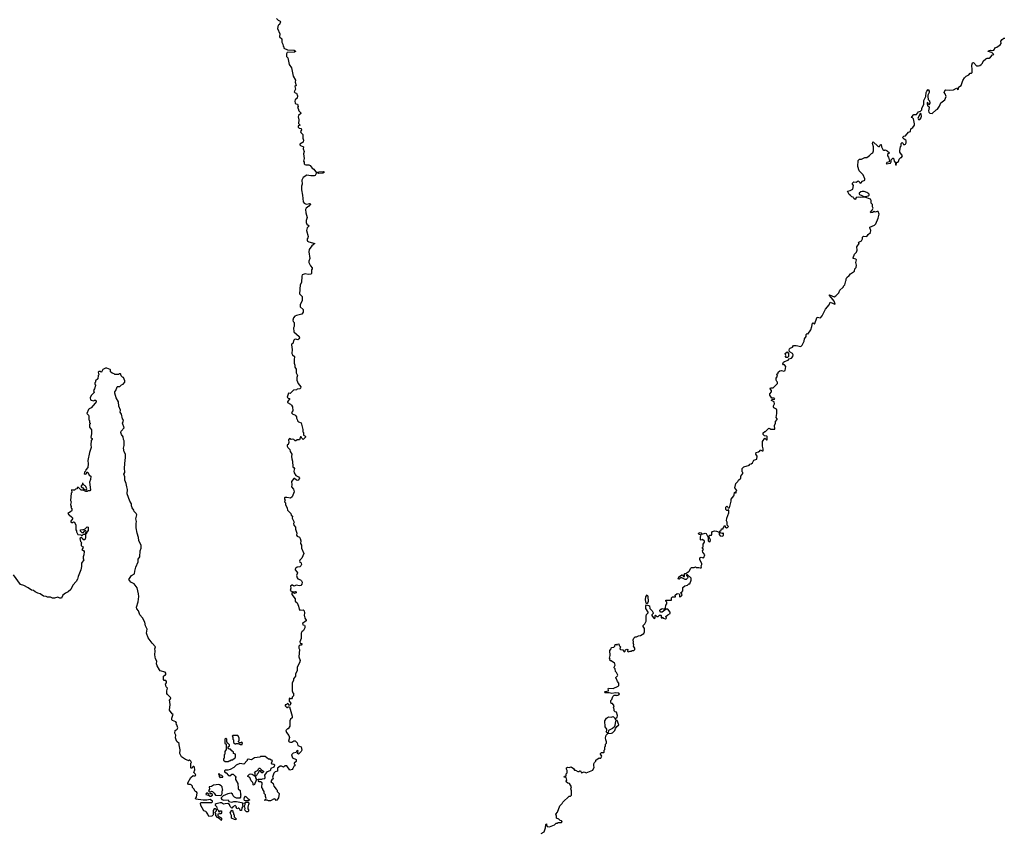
# Model space of a CAD drawing. Extents: x 1980017 to 2252640, y 74400 to 266395.
# Tile 199 of 256: x 2099582 to 2114638, y 156804 to 169249. Entities that reach past the tile are written whole.
import ezdxf

# ---------------------------------------------------------------- set-up
doc = ezdxf.new("R2010")
doc.units = 0

msp = doc.modelspace()

# ---------------------------------------------------------------- linework, layer by layer
at = {"layer": '0CON20XD'}
for points in [[(2103507, 169265), (2103535, 169240), (2103565, 169227), (2103572, 169215), (2103555, 169178), (2103536, 169164), (2103523, 169115), (2103560, 169035), (2103552, 168985), (2103592, 168955), (2103592, 168905), (2103607, 168877), (2103610, 168845), (2103620, 168835), (2103622, 168815), (2103679, 168789), (2103778, 168782), (2103800, 168770), (2103801, 168765), (2103785, 168754), (2103673, 168745), (2103662, 168725), (2103662, 168685), (2103680, 168665), (2103700, 168565), (2103737, 168515), (2103762, 168385), (2103798, 168325), (2103792, 168295), (2103810, 168245), (2103790, 168225), (2103800, 168185), (2103778, 168145), (2103795, 168128), (2103816, 168126), (2103830, 168085), (2103825, 168050), (2103795, 168022), (2103790, 168005), (2103795, 167972), (2103805, 167963), (2103832, 167955), (2103838, 167922), (2103830, 167905), (2103842, 167892), (2103850, 167855), (2103880, 167825), (2103880, 167815), (2103844, 167786), (2103838, 167765), (2103852, 167715), (2103843, 167663), (2103870, 167635), (2103840, 167625), (2103842, 167605), (2103855, 167590), (2103888, 167585), (2103890, 167565), (2103878, 167538), (2103880, 167525), (2103912, 167492), (2103910, 167435), (2103922, 167405), (2103918, 167375), (2103868, 167345), (2103867, 167335), (2103875, 167324), (2103922, 167305), (2103916, 167275), (2103930, 167235), (2103921, 167195), (2103930, 167125), (2103920, 167085), (2103932, 167072), (2103930, 167045), (2103940, 167035), (2103955, 167028), (2104005, 167030), (2104025, 167021), (2104056, 166976), (2104078, 166965), (2104121, 166905), (2104102, 166868), (2104085, 166861), (2104035, 166860), (2103975, 166873), (2103914, 166836), (2103897, 166793), (2103899, 166735), (2103892, 166705), (2103891, 166645), (2103908, 166565), (2103914, 166465), (2103931, 166441), (2103950, 166430), (2103975, 166428), (2104015, 166440), (2104025, 166438), (2104030, 166425), (2104001, 166395), (2103962, 166368), (2103954, 166345), (2103958, 166295), (2103979, 166225), (2103961, 166175), (2103960, 166145), (2103975, 166119), (2104008, 166095), (2103979, 166065), (2103966, 166025), (2103992, 165935), (2103988, 165912), (2103977, 165895), (2103976, 165875), (2103985, 165860), (2104001, 165851), (2104096, 165825), (2104048, 165792), (2104010, 165735), (2104005, 165700), (2104016, 165595), (2104004, 165556), (2104003, 165535), (2104028, 165485), (2104052, 165455), (2104052, 165438), (2104042, 165425), (2104042, 165368), (2104032, 165358), (2103995, 165354), (2103945, 165364), (2103902, 165345), (2103894, 165325), (2103889, 165231), (2103870, 165195), (2103862, 165055), (2103902, 165015), (2103903, 165005), (2103900, 164955), (2103872, 164885), (2103872, 164855), (2103916, 164816), (2103916, 164774), (2103896, 164744), (2103814, 164726), (2103787, 164713), (2103769, 164691), (2103760, 164655), (2103764, 164634), (2103778, 164615), (2103780, 164555), (2103768, 164535), (2103774, 164475), (2103853, 164405), (2103862, 164385), (2103852, 164365), (2103836, 164354), (2103805, 164360), (2103782, 164355), (2103773, 164345), (2103758, 164295), (2103745, 164290), (2103738, 164275), (2103747, 164205), (2103743, 164145), (2103754, 164124), (2103782, 164095), (2103778, 164045), (2103780, 163995), (2103790, 163965), (2103788, 163935), (2103808, 163905)], [(2113453, 168155), (2113475, 168181), (2113487, 168155), (2113487, 168133), (2113471, 168095), (2113470, 168075), (2113475, 168028), (2113495, 168008), (2113497, 167973), (2113485, 167948), (2113473, 167963), (2113466, 167986), (2113460, 167965), (2113462, 167932), (2113485, 167922), (2113491, 167905), (2113481, 167855), (2113484, 167834), (2113497, 167817), (2113534, 167816), (2113595, 167872), (2113615, 167882), (2113646, 167925), (2113668, 167975), (2113731, 168025), (2113750, 168075), (2113736, 168116), (2113718, 168135), (2113735, 168173), (2113745, 168178), (2113801, 168171), (2113860, 168175), (2113905, 168200), (2113918, 168198), (2113923, 168183), (2113936, 168184), (2113940, 168215), (2113979, 168241), (2114003, 168317), (2114031, 168359), (2114056, 168384), (2114095, 168408), (2114115, 168430), (2114135, 168430), (2114147, 168443), (2114148, 168482), (2114139, 168555), (2114151, 168589), (2114165, 168592), (2114215, 168543), (2114245, 168542), (2114265, 168548), (2114285, 168563), (2114303, 168585), (2114316, 168614), (2114358, 168652), (2114375, 168660), (2114408, 168662), (2114426, 168674), (2114455, 168712), (2114478, 168715), (2114445, 168746), (2114393, 168765), (2114398, 168775), (2114425, 168781), (2114455, 168778), (2114477, 168785), (2114502, 168825), (2114525, 168830), (2114576, 168864), (2114588, 168885), (2114585, 168920), (2114605, 168948), (2114630, 168965), (2114645, 168967)], [(2109310, 160135), (2109325, 160120), (2109345, 160120), (2109365, 160140), (2109385, 160140), (2109390, 160135), (2109392, 160102), (2109405, 160100), (2109415, 160110), (2109420, 160095), (2109455, 160082), (2109470, 160095), (2109462, 160118), (2109492, 160148), (2109530, 160165), (2109528, 160188), (2109495, 160230), (2109465, 160230), (2109405, 160188), (2109388, 160188), (2109370, 160205), (2109370, 160215), (2109385, 160230), (2109395, 160230), (2109405, 160240), (2109435, 160230), (2109458, 160252), (2109460, 160295), (2109480, 160315), (2109477, 160337), (2109462, 160355), (2109462, 160368), (2109548, 160372), (2109550, 160405), (2109565, 160420), (2109608, 160422), (2109603, 160447), (2109635, 160472), (2109667, 160467), (2109672, 160455), (2109672, 160422), (2109690, 160425), (2109708, 160442), (2109712, 160455), (2109690, 160485), (2109706, 160494), (2109722, 160515), (2109720, 160565), (2109755, 160588), (2109795, 160600), (2109815, 160620), (2109828, 160622), (2109852, 160678), (2109850, 160705), (2109785, 160770), (2109780, 160745), (2109798, 160728), (2109800, 160715), (2109796, 160704), (2109775, 160688), (2109758, 160688), (2109705, 160710), (2109685, 160710), (2109668, 160692), (2109655, 160690), (2109650, 160705), (2109660, 160715), (2109660, 160725), (2109688, 160742), (2109705, 160760), (2109718, 160758), (2109720, 160745), (2109732, 160732), (2109748, 160732), (2109750, 160755), (2109742, 160768), (2109755, 160780), (2109775, 160780), (2109793, 160797), (2109805, 160800), (2109825, 160820), (2109840, 160855), (2109855, 160870), (2109895, 160870), (2109915, 160878), (2109928, 160868), (2109965, 160872), (2109985, 160862), (2110000, 160865), (2110010, 160875), (2110002, 160895), (2110012, 160915), (2110012, 160932), (2109980, 160985), (2109980, 161015), (2110005, 161028), (2110032, 161018), (2110045, 161022), (2110057, 161065), (2110028, 161105), (2110023, 161127), (2110038, 161145), (2110020, 161175), (2110032, 161188), (2110032, 161228), (2110052, 161255), (2110052, 161272), (2110025, 161298), (2110005, 161290), (2109990, 161295), (2109992, 161345), (2110000, 161365), (2109967, 161377), (2109962, 161395), (2109985, 161405), (2109999, 161399), (2110015, 161378), (2110065, 161393), (2110080, 161390), (2110107, 161327), (2110108, 161278), (2110120, 161265), (2110135, 161260), (2110142, 161268), (2110143, 161295), (2110122, 161345), (2110135, 161362), (2110160, 161365), (2110168, 161372), (2110167, 161403), (2110178, 161422), (2110205, 161430), (2110237, 161427), (2110278, 161408), (2110280, 161375), (2110294, 161354), (2110325, 161350), (2110343, 161357), (2110345, 161390), (2110335, 161400), (2110325, 161392), (2110303, 161393), (2110290, 161405), (2110290, 161425), (2110308, 161442), (2110315, 161460), (2110338, 161462), (2110340, 161475), (2110350, 161485), (2110352, 161508), (2110368, 161508), (2110372, 161492), (2110388, 161478), (2110405, 161480), (2110418, 161495), (2110400, 161515), (2110398, 161565), (2110390, 161585), (2110393, 161625), (2110427, 161705), (2110428, 161745), (2110415, 161750), (2110405, 161740), (2110395, 161740), (2110380, 161755), (2110380, 161795), (2110395, 161810), (2110410, 161795), (2110415, 161780), (2110435, 161780), (2110462, 161885), (2110462, 161915), (2110502, 161965), (2110507, 161983), (2110510, 162015), (2110515, 162020), (2110525, 162010), (2110538, 162012), (2110540, 162035), (2110550, 162045), (2110518, 162088), (2110534, 162155), (2110563, 162185), (2110575, 162208), (2110610, 162235), (2110610, 162265), (2110640, 162305), (2110640, 162325), (2110630, 162335), (2110630, 162385), (2110655, 162407), (2110740, 162435), (2110742, 162448), (2110767, 162453), (2110789, 162471), (2110810, 162510), (2110852, 162525), (2110860, 162575), (2110840, 162605), (2110842, 162628), (2110881, 162639), (2110900, 162655), (2110905, 162670), (2110933, 162653), (2110950, 162655), (2110950, 162685), (2110940, 162725), (2110942, 162795), (2110975, 162850), (2111002, 162822), (2111010, 162825), (2111010, 162875), (2111005, 162880), (2110972, 162882), (2110950, 162905), (2110952, 162928), (2110975, 162950), (2110988, 162952), (2111035, 163000), (2111055, 162998), (2111068, 162988), (2111128, 162985), (2111126, 163044), (2111140, 163075), (2111139, 163105), (2111163, 163135), (2111163, 163145), (2111150, 163165), (2111161, 163225), (2111160, 163275), (2111152, 163292), (2111115, 163312), (2111108, 163325), (2111108, 163342), (2111123, 163375), (2111118, 163405), (2111080, 163425), (2111082, 163438), (2111125, 163442), (2111128, 163455), (2111115, 163462), (2111085, 163460), (2111050, 163505), (2111050, 163525), (2111080, 163555), (2111080, 163575), (2111060, 163605), (2111062, 163618), (2111105, 163620), (2111118, 163632), (2111170, 163685), (2111170, 163705), (2111160, 163715), (2111150, 163735), (2111150, 163765), (2111170, 163795), (2111160, 163825), (2111178, 163842), (2111180, 163855), (2111205, 163880), (2111232, 163882), (2111265, 163872), (2111287, 163883), (2111298, 163945), (2111275, 163970), (2111262, 163972), (2111250, 163985), (2111261, 164009), (2111275, 164020), (2111335, 164040), (2111348, 164062), (2111385, 164070), (2111402, 164098), (2111408, 164125), (2111400, 164145), (2111362, 164162), (2111353, 164173), (2111350, 164195), (2111355, 164212), (2111365, 164227), (2111398, 164242), (2111415, 164267), (2111453, 164267), (2111525, 164250), (2111545, 164272), (2111575, 164330), (2111582, 164368), (2111607, 164403), (2111607, 164435), (2111625, 164450), (2111635, 164440), (2111677, 164505), (2111696, 164554), (2111705, 164607), (2111715, 164610), (2111737, 164593), (2111775, 164700), (2111825, 164690), (2111855, 164720), (2111905, 164820), (2111960, 164885), (2111975, 164930), (2112045, 164898), (2112050, 164900), (2112034, 164945), (2111994, 164995), (2111962, 165035), (2111965, 165042), (2112035, 165012), (2112060, 165025), (2112109, 165071), (2112125, 165110), (2112168, 165152), (2112180, 165165), (2112180, 165175), (2112200, 165195), (2112213, 165257), (2112220, 165265), (2112220, 165285), (2112232, 165305), (2112268, 165335), (2112287, 165363), (2112345, 165402), (2112353, 165437), (2112372, 165458), (2112378, 165495), (2112367, 165535), (2112377, 165575), (2112368, 165585), (2112327, 165597), (2112328, 165608), (2112345, 165662), (2112378, 165695), (2112386, 165726), (2112382, 165775), (2112418, 165825), (2112410, 165835), (2112411, 165845), (2112452, 165868), (2112471, 165895), (2112468, 165922), (2112485, 165940), (2112535, 165932), (2112558, 165965), (2112593, 165995), (2112596, 166025), (2112580, 166065), (2112582, 166078), (2112655, 166108), (2112672, 166125), (2112711, 166215), (2112722, 166275), (2112708, 166315), (2112694, 166316), (2112664, 166304), (2112647, 166317), (2112620, 166300), (2112597, 166297), (2112591, 166305), (2112615, 166335), (2112631, 166365), (2112623, 166385), (2112622, 166422), (2112602, 166445), (2112604, 166485), (2112592, 166505), (2112505, 166534), (2112435, 166528), (2112405, 166536), (2112375, 166529), (2112365, 166500), (2112355, 166500), (2112335, 166515), (2112325, 166534), (2112305, 166540), (2112285, 166562), (2112264, 166574), (2112240, 166625), (2112280, 166635), (2112320, 166655), (2112330, 166715), (2112310, 166745), (2112335, 166768), (2112375, 166766), (2112405, 166783), (2112416, 166776), (2112427, 166755), (2112445, 166750), (2112469, 166781), (2112506, 166794), (2112506, 166815), (2112480, 166875), (2112420, 166935), (2112400, 167005), (2112404, 167096), (2112423, 167117), (2112455, 167118), (2112505, 167142), (2112535, 167140), (2112579, 167171), (2112605, 167200), (2112625, 167210), (2112640, 167245), (2112637, 167305), (2112623, 167355), (2112630, 167375), (2112635, 167380), (2112705, 167313), (2112715, 167310), (2112729, 167311), (2112745, 167340), (2112755, 167340), (2112758, 167305), (2112782, 167262), (2112795, 167253), (2112810, 167255), (2112817, 167257), (2112845, 167242), (2112880, 167215), (2112852, 167185), (2112852, 167165), (2112868, 167145), (2112882, 167085), (2112875, 167073), (2112842, 167065), (2112830, 167045), (2112899, 167055), (2112910, 167075), (2112908, 167105), (2112935, 167130), (2112945, 167130), (2112952, 167085), (2112972, 167062), (2112975, 167028), (2112985, 167022), (2112992, 167068), (2113005, 167070), (2113018, 167082), (2113030, 167115), (2113055, 167140), (2113065, 167140), (2113080, 167165), (2113040, 167225), (2113038, 167245), (2113053, 167307), (2113060, 167315), (2113060, 167355), (2113075, 167370), (2113090, 167355), (2113095, 167340), (2113115, 167338), (2113126, 167344), (2113136, 167365), (2113138, 167395), (2113132, 167405), (2113105, 167420), (2113080, 167445), (2113100, 167465), (2113125, 167470), (2113175, 167528), (2113203, 167537), (2113211, 167579), (2113239, 167601), (2113264, 167636), (2113266, 167655), (2113248, 167735), (2113235, 167750), (2113220, 167755), (2113222, 167765), (2113253, 167797), (2113295, 167797), (2113325, 167838), (2113355, 167850), (2113375, 167872), (2113378, 167892), (2113405, 167958), (2113406, 168015), (2113437, 168075), (2113443, 168135), (2113453, 168155)], [(2113345, 167724), (2113365, 167750), (2113370, 167775), (2113368, 167805), (2113355, 167820), (2113318, 167745), (2113324, 167724), (2113345, 167724)], [(2104156, 166896), (2104136, 166905), (2104138, 166915), (2104155, 166922), (2104225, 166928), (2104243, 166915), (2104215, 166902), (2104156, 166896)], [(2112505, 166538), (2112515, 166543), (2112555, 166554), (2112570, 166565), (2112573, 166575), (2112567, 166585), (2112538, 166608), (2112495, 166619), (2112465, 166619), (2112445, 166614), (2112420, 166595), (2112416, 166585), (2112423, 166575), (2112505, 166538)], [(2111325, 164080), (2111303, 164083), (2111292, 164095), (2111298, 164115), (2111289, 164145), (2111315, 164170), (2111340, 164145), (2111340, 164095), (2111325, 164080)], [(2102373, 157195), (2102351, 157231), (2102347, 157265), (2102358, 157275), (2102513, 157277), (2102530, 157285), (2102530, 157295), (2102495, 157320), (2102445, 157310), (2102385, 157310), (2102277, 157327), (2102272, 157335), (2102283, 157357), (2102298, 157425), (2102286, 157436), (2102264, 157444), (2102249, 157479), (2102222, 157505), (2102222, 157525), (2102206, 157546), (2102195, 157552), (2102165, 157552), (2102152, 157565), (2102153, 157577), (2102198, 157655), (2102235, 157690), (2102243, 157683), (2102265, 157682), (2102277, 157693), (2102266, 157716), (2102243, 157733), (2102260, 157775), (2102257, 157817), (2102247, 157827), (2102233, 157827), (2102222, 157818), (2102218, 157802), (2102205, 157800), (2102200, 157805), (2102200, 157875), (2102208, 157885), (2102200, 157905), (2102185, 157920), (2102175, 157920), (2102165, 157910), (2102158, 157918), (2102115, 157933), (2102084, 157954), (2102058, 157975), (2102028, 158025), (2102037, 158083), (2102018, 158155), (2102018, 158178), (2101985, 158210), (2101972, 158235), (2101963, 158265), (2101970, 158305), (2101954, 158335), (2101959, 158375), (2101991, 158399), (2101999, 158415), (2101983, 158463), (2101973, 158475), (2101977, 158495), (2101971, 158511), (2101919, 158529), (2101910, 158540), (2101906, 158565), (2101918, 158598), (2101928, 158625), (2101915, 158632), (2101873, 158685), (2101884, 158775), (2101870, 158845), (2101885, 158850), (2101892, 158875), (2101840, 158925), (2101834, 158944), (2101830, 158985), (2101842, 159022), (2101822, 159045), (2101812, 159085), (2101828, 159105), (2101827, 159127), (2101815, 159140), (2101792, 159142), (2101782, 159155), (2101780, 159205), (2101805, 159230), (2101815, 159230), (2101817, 159255), (2101805, 159267), (2101731, 159291), (2101718, 159305), (2101686, 159366), (2101676, 159396), (2101677, 159435), (2101657, 159475), (2101649, 159535), (2101654, 159595), (2101648, 159625), (2101660, 159655), (2101605, 159710), (2101547, 159795), (2101523, 159865), (2101529, 159925), (2101506, 159975), (2101494, 160035), (2101458, 160098), (2101421, 160145), (2101398, 160208), (2101373, 160235), (2101370, 160265), (2101393, 160345), (2101402, 160425), (2101400, 160465), (2101377, 160557), (2101330, 160620), (2101281, 160645), (2101253, 160685), (2101292, 160745), (2101337, 160775), (2101341, 160815), (2101359, 160875), (2101394, 160955), (2101391, 160995), (2101418, 161035), (2101424, 161126), (2101438, 161165), (2101438, 161205), (2101403, 161285), (2101399, 161329), (2101377, 161397), (2101364, 161474), (2101363, 161545), (2101370, 161575), (2101360, 161615), (2101372, 161675), (2101362, 161695), (2101333, 161725), (2101328, 161748), (2101302, 161782), (2101290, 161815), (2101289, 161845), (2101267, 161885), (2101223, 161995), (2101228, 162065), (2101222, 162105), (2101212, 162155), (2101188, 162205), (2101191, 162255), (2101173, 162295), (2101187, 162325), (2101186, 162394), (2101197, 162513), (2101202, 162545), (2101198, 162605), (2101181, 162641), (2101170, 162695), (2101178, 162735), (2101178, 162805), (2101168, 162828), (2101166, 162866), (2101138, 162905), (2101130, 162935), (2101134, 162956), (2101178, 163005), (2101152, 163075), (2101166, 163104), (2101167, 163123), (2101152, 163145), (2101140, 163215), (2101118, 163245), (2101122, 163275), (2101098, 163335), (2101092, 163402), (2101056, 163466), (2101037, 163535), (2101038, 163555), (2101050, 163575), (2101070, 163635), (2101075, 163640), (2101115, 163640), (2101138, 163662), (2101162, 163675), (2101188, 163705), (2101188, 163725), (2101170, 163775), (2101155, 163780), (2101132, 163802), (2101130, 163825), (2101122, 163832), (2101108, 163832), (2101095, 163820), (2101035, 163820), (2101025, 163832), (2100995, 163842), (2100970, 163865), (2100970, 163895), (2100965, 163900), (2100915, 163918), (2100893, 163917), (2100855, 163900), (2100835, 163860), (2100825, 163860), (2100815, 163870), (2100795, 163870), (2100782, 163855), (2100790, 163815), (2100780, 163805), (2100778, 163755), (2100740, 163725), (2100740, 163705), (2100730, 163695), (2100730, 163675), (2100740, 163665), (2100740, 163655), (2100728, 163605), (2100708, 163575), (2100720, 163545), (2100675, 163503), (2100657, 163465), (2100663, 163435), (2100675, 163428), (2100715, 163420), (2100725, 163430), (2100745, 163430), (2100750, 163405), (2100737, 163383), (2100675, 163310), (2100645, 163298), (2100632, 163285), (2100610, 163225), (2100635, 163200), (2100640, 163185), (2100638, 163128), (2100647, 163117), (2100650, 163085), (2100660, 163075), (2100660, 163065), (2100650, 163055), (2100650, 163015), (2100678, 162975), (2100680, 162915), (2100668, 162865), (2100674, 162854), (2100690, 162845), (2100692, 162835), (2100677, 162813), (2100672, 162745), (2100677, 162705), (2100651, 162629), (2100623, 162505), (2100628, 162455), (2100622, 162398), (2100594, 162366), (2100587, 162343), (2100575, 162330), (2100570, 162305), (2100585, 162298), (2100596, 162304), (2100615, 162330), (2100625, 162330), (2100645, 162280), (2100668, 162265), (2100662, 162215), (2100648, 162175), (2100662, 162058), (2100655, 162042), (2100625, 162040), (2100615, 162030), (2100595, 162030), (2100552, 162052), (2100522, 162052), (2100475, 162100), (2100462, 162088), (2100458, 162072), (2100435, 162070), (2100420, 162055), (2100395, 162052), (2100372, 162058), (2100380, 162015), (2100370, 162005), (2100358, 161895), (2100368, 161875), (2100360, 161835), (2100368, 161805), (2100362, 161785), (2100377, 161767), (2100380, 161745), (2100375, 161732), (2100318, 161695), (2100332, 161675), (2100342, 161672), (2100374, 161644), (2100388, 161628), (2100390, 161615), (2100365, 161580), (2100362, 161565), (2100375, 161560), (2100395, 161560), (2100405, 161570), (2100420, 161565), (2100440, 161515), (2100438, 161448), (2100452, 161432), (2100452, 161415), (2100472, 161372), (2100515, 161370), (2100525, 161360), (2100535, 161360), (2100555, 161380), (2100590, 161380), (2100593, 161407), (2100600, 161415), (2100595, 161430), (2100575, 161432), (2100548, 161402), (2100535, 161400), (2100510, 161425), (2100512, 161445), (2100545, 161452), (2100565, 161450), (2100585, 161460), (2100615, 161490), (2100630, 161485), (2100628, 161435), (2100608, 161412), (2100605, 161390), (2100588, 161372), (2100586, 161324), (2100578, 161292), (2100552, 161292), (2100550, 161305), (2100525, 161330), (2100502, 161315), (2100510, 161265), (2100530, 161245), (2100520, 161235), (2100520, 161205), (2100535, 161190), (2100550, 161185), (2100547, 161163), (2100530, 161145), (2100559, 161129), (2100567, 161115), (2100563, 161065), (2100550, 161035), (2100551, 161001), (2100560, 160985), (2100528, 160935), (2100527, 160887), (2100516, 160834), (2100475, 160730), (2100465, 160690), (2100446, 160654), (2100395, 160600), (2100362, 160535), (2100323, 160497), (2100280, 160475), (2100242, 160445), (2100219, 160401), (2100198, 160398), (2100165, 160418), (2100115, 160402), (2100083, 160403), (2100055, 160418), (2100005, 160418), (2099987, 160427), (2099945, 160432), (2099897, 160467), (2099860, 160475), (2099820, 160495), (2099795, 160518), (2099764, 160524), (2099711, 160561), (2099645, 160593), (2099595, 160610), (2099489, 160755)], [(2103808, 163905), (2103808, 163848), (2103832, 163805), (2103822, 163775), (2103822, 163735), (2103842, 163685), (2103880, 163635), (2103878, 163615), (2103867, 163603), (2103825, 163600), (2103812, 163588), (2103769, 163581), (2103718, 163532), (2103692, 163535), (2103674, 163474), (2103685, 163460), (2103710, 163455), (2103678, 163405), (2103678, 163395), (2103725, 163370), (2103740, 163355), (2103752, 163325), (2103760, 163265), (2103742, 163248), (2103740, 163235), (2103760, 163215), (2103790, 163205), (2103805, 163192), (2103813, 163175), (2103813, 163153), (2103830, 163125), (2103830, 163115), (2103845, 163100), (2103885, 163080), (2103912, 162982), (2103910, 162945), (2103920, 162935), (2103920, 162895), (2103940, 162885), (2103950, 162875), (2103950, 162865), (2103915, 162830), (2103897, 162847), (2103885, 162870), (2103875, 162870), (2103858, 162822), (2103825, 162820), (2103805, 162808), (2103795, 162808), (2103775, 162827), (2103755, 162832), (2103735, 162830), (2103705, 162842), (2103692, 162825), (2103699, 162781), (2103688, 162752), (2103673, 162747), (2103672, 162725), (2103680, 162705), (2103712, 162675), (2103720, 162645), (2103742, 162605), (2103738, 162565), (2103741, 162531), (2103753, 162495), (2103758, 162408), (2103765, 162400), (2103775, 162400), (2103782, 162385), (2103774, 162344), (2103778, 162318), (2103802, 162275), (2103845, 162254), (2103860, 162235), (2103849, 162211), (2103835, 162199), (2103815, 162203), (2103785, 162229), (2103775, 162230), (2103740, 162185), (2103742, 162135), (2103738, 162105), (2103767, 162067), (2103778, 162025), (2103748, 161952), (2103722, 161928), (2103665, 161940), (2103635, 161940), (2103630, 161935), (2103630, 161915), (2103640, 161905), (2103630, 161875), (2103647, 161857), (2103648, 161835), (2103672, 161775), (2103678, 161745), (2103728, 161695), (2103735, 161670), (2103752, 161655), (2103750, 161625), (2103778, 161565), (2103770, 161545), (2103773, 161515), (2103797, 161487), (2103798, 161458), (2103819, 161395), (2103817, 161365), (2103825, 161350), (2103862, 161332), (2103871, 161315), (2103880, 161275), (2103878, 161238), (2103893, 161213), (2103889, 161165), (2103927, 161085), (2103895, 161010), (2103865, 160980), (2103860, 160965), (2103865, 160950), (2103880, 160945), (2103888, 160935), (2103890, 160915), (2103882, 160895), (2103865, 160880), (2103825, 160873), (2103798, 160855), (2103793, 160845), (2103793, 160835), (2103822, 160805), (2103829, 160789), (2103812, 160745), (2103825, 160710), (2103835, 160698), (2103875, 160680), (2103890, 160665), (2103900, 160645), (2103898, 160615), (2103880, 160595), (2103855, 160588), (2103815, 160598), (2103775, 160582), (2103755, 160598), (2103745, 160600), (2103722, 160585), (2103728, 160555), (2103718, 160518), (2103758, 160498), (2103795, 160504), (2103810, 160495), (2103807, 160483), (2103785, 160474), (2103755, 160490), (2103743, 160475), (2103743, 160455), (2103792, 160392), (2103792, 160355), (2103825, 160330), (2103847, 160277), (2103855, 160230), (2103868, 160218), (2103915, 160222), (2103930, 160205), (2103938, 160175), (2103930, 160135), (2103937, 160127), (2103940, 160095), (2103960, 160065), (2103960, 160055), (2103908, 160015), (2103912, 159995), (2103935, 159987), (2103942, 159975), (2103943, 159947), (2103922, 159905), (2103895, 159888), (2103884, 159865), (2103888, 159785), (2103863, 159733), (2103872, 159712), (2103895, 159708), (2103898, 159695), (2103885, 159682), (2103865, 159680), (2103850, 159665), (2103850, 159635), (2103862, 159615), (2103851, 159505), (2103870, 159445), (2103859, 159411), (2103823, 159345), (2103823, 159287), (2103800, 159245), (2103797, 159205), (2103768, 159165), (2103767, 159145), (2103748, 159102), (2103750, 158985), (2103760, 158955), (2103770, 158945), (2103770, 158905), (2103750, 158885), (2103750, 158875), (2103738, 158862), (2103725, 158860), (2103715, 158870), (2103700, 158865), (2103700, 158825), (2103727, 158795), (2103715, 158760), (2103702, 158762), (2103688, 158785), (2103675, 158790), (2103655, 158770), (2103642, 158768), (2103640, 158755), (2103665, 158730), (2103675, 158730), (2103685, 158740), (2103705, 158740), (2103750, 158595), (2103748, 158572), (2103725, 158550), (2103710, 158525), (2103710, 158445), (2103686, 158404), (2103675, 158400), (2103652, 158375), (2103660, 158345), (2103695, 158300), (2103707, 158267), (2103693, 158213), (2103705, 158202), (2103725, 158198), (2103745, 158200), (2103775, 158220), (2103795, 158220), (2103825, 158190), (2103837, 158147), (2103888, 158125), (2103898, 158075), (2103886, 158054), (2103847, 158013), (2103830, 158025), (2103842, 158055), (2103835, 158070), (2103822, 158065), (2103808, 158042), (2103765, 158030), (2103740, 158005), (2103755, 157960), (2103810, 157935), (2103807, 157903), (2103780, 157875), (2103780, 157865), (2103790, 157855), (2103790, 157835), (2103772, 157828), (2103760, 157795), (2103748, 157782), (2103712, 157772), (2103665, 157838), (2103643, 157837), (2103615, 157817), (2103585, 157832), (2103567, 157833), (2103522, 157798), (2103522, 157755), (2103488, 157742), (2103470, 157725), (2103450, 157665), (2103458, 157635), (2103437, 157623), (2103424, 157595), (2103458, 157565), (2103466, 157526), (2103505, 157477), (2103517, 157465), (2103520, 157445), (2103548, 157415), (2103540, 157345), (2103515, 157312), (2103505, 157308), (2103487, 157327), (2103475, 157330), (2103415, 157303), (2103385, 157302), (2103365, 157312), (2103332, 157305), (2103330, 157315), (2103348, 157322), (2103352, 157335), (2103342, 157365), (2103342, 157392), (2103322, 157415), (2103320, 157445), (2103300, 157475), (2103300, 157485), (2103283, 157503), (2103290, 157575), (2103265, 157590), (2103245, 157590), (2103232, 157605), (2103230, 157625), (2103235, 157630), (2103285, 157630), (2103295, 157638), (2103329, 157641), (2103337, 157655), (2103328, 157692), (2103355, 157730), (2103372, 157748), (2103410, 157765), (2103420, 157775), (2103425, 157800), (2103475, 157820), (2103482, 157845), (2103468, 157858), (2103443, 157863), (2103430, 157875), (2103448, 157918), (2103425, 157920), (2103405, 157940), (2103385, 157940), (2103335, 157980), (2103265, 157980), (2103255, 157970), (2103173, 157957), (2103125, 157930), (2103075, 157940), (2103062, 157928), (2103060, 157915), (2103007, 157863), (2102948, 157872), (2102892, 157848), (2102858, 157812), (2102801, 157779), (2102765, 157770), (2102728, 157772), (2102715, 157760), (2102714, 157744), (2102739, 157729), (2102776, 157686), (2102795, 157682), (2102825, 157708), (2102845, 157708), (2102879, 157679), (2102888, 157665), (2102880, 157645), (2102882, 157625), (2102916, 157566), (2102922, 157492), (2102924, 157484), (2102955, 157460), (2102960, 157395), (2102970, 157385), (2102960, 157375), (2102960, 157355), (2102948, 157342), (2102895, 157343), (2102865, 157358), (2102848, 157375), (2102835, 157400), (2102815, 157418), (2102765, 157408), (2102692, 157378), (2102660, 157345), (2102660, 157335), (2102673, 157323), (2102705, 157312), (2102770, 157315), (2102780, 157290), (2102825, 157278), (2102855, 157290), (2102895, 157292), (2102998, 157268), (2102990, 157255), (2102990, 157235), (2103000, 157225), (2102980, 157195), (2102975, 157152), (2102952, 157152), (2102950, 157175), (2102935, 157190), (2102925, 157190), (2102915, 157180), (2102902, 157182), (2102890, 157195), (2102898, 157208), (2102875, 157230), (2102842, 157208), (2102838, 157192), (2102825, 157190), (2102798, 157215), (2102792, 157245), (2102765, 157260), (2102725, 157257), (2102697, 157247), (2102669, 157269), (2102645, 157272), (2102585, 157257), (2102570, 157245), (2102572, 157235), (2102590, 157215), (2102602, 157172), (2102620, 157155), (2102620, 157135), (2102635, 157130), (2102645, 157150), (2102670, 157145), (2102670, 157115), (2102655, 157100), (2102635, 157102), (2102610, 157095), (2102610, 157075), (2102625, 157060), (2102658, 157048), (2102670, 157035), (2102670, 157015), (2102655, 157000), (2102648, 157018), (2102604, 157044), (2102582, 157075), (2102580, 157105), (2102570, 157115), (2102570, 157125), (2102590, 157145), (2102590, 157165), (2102575, 157180), (2102555, 157180), (2102538, 157155), (2102540, 157105), (2102550, 157095), (2102522, 157068), (2102475, 157060), (2102458, 157098), (2102438, 157125), (2102426, 157136), (2102395, 157148), (2102373, 157195)], [(2100605, 162060), (2100610, 162075), (2100595, 162110), (2100585, 162120), (2100572, 162122), (2100552, 162142), (2100550, 162155), (2100542, 162158), (2100540, 162135), (2100522, 162118), (2100522, 162102), (2100545, 162090), (2100565, 162070), (2100605, 162060)], [(2109175, 160318), (2109165, 160318), (2109160, 160325), (2109153, 160375), (2109157, 160423), (2109175, 160452), (2109189, 160425), (2109191, 160349), (2109188, 160332), (2109175, 160318)], [(2107555, 156800), (2107602, 156825), (2107621, 156885), (2107625, 156940), (2107635, 156950), (2107638, 156925), (2107650, 156910), (2107685, 156902), (2107760, 156935), (2107785, 156960), (2107805, 156960), (2107815, 156970), (2107865, 156970), (2107878, 156985), (2107867, 156997), (2107845, 157000), (2107825, 157020), (2107790, 157035), (2107790, 157065), (2107778, 157095), (2107808, 157125), (2107840, 157225), (2107875, 157260), (2107885, 157280), (2107985, 157370), (2108005, 157370), (2108020, 157385), (2108022, 157455), (2108012, 157485), (2108018, 157515), (2107990, 157565), (2107965, 157571), (2107943, 157585), (2107938, 157602), (2107948, 157615), (2107937, 157657), (2107910, 157665), (2107915, 157680), (2107938, 157682), (2107940, 157715), (2107952, 157728), (2107952, 157765), (2107941, 157785), (2107945, 157807), (2107965, 157817), (2107985, 157810), (2108015, 157822), (2108048, 157795), (2108065, 157770), (2108082, 157772), (2108115, 157750), (2108135, 157750), (2108145, 157760), (2108155, 157760), (2108175, 157730), (2108215, 157742), (2108245, 157728), (2108348, 157772), (2108368, 157815), (2108360, 157835), (2108362, 157865), (2108370, 157885), (2108390, 157905), (2108392, 157925), (2108445, 157960), (2108455, 157952), (2108470, 157955), (2108482, 157985), (2108463, 158013), (2108463, 158027), (2108478, 158042), (2108515, 158040), (2108520, 158045), (2108520, 158075), (2108530, 158085), (2108530, 158125), (2108540, 158135), (2108540, 158165), (2108557, 158185), (2108557, 158205), (2108543, 158235), (2108540, 158265), (2108550, 158305), (2108575, 158330), (2108633, 158333), (2108649, 158341), (2108682, 158375), (2108693, 158407), (2108712, 158435), (2108742, 158465), (2108718, 158528), (2108702, 158528), (2108693, 158517), (2108683, 158455), (2108671, 158429), (2108645, 158406), (2108583, 158377), (2108582, 158348), (2108575, 158340), (2108565, 158340), (2108552, 158355), (2108562, 158378), (2108560, 158395), (2108534, 158434), (2108531, 158525), (2108553, 158565), (2108585, 158583), (2108625, 158580), (2108655, 158588), (2108680, 158565), (2108685, 158550), (2108698, 158552), (2108700, 158565), (2108717, 158573), (2108722, 158605), (2108707, 158657), (2108685, 158660), (2108672, 158675), (2108672, 158705), (2108663, 158725), (2108672, 158755), (2108645, 158790), (2108625, 158790), (2108620, 158815), (2108623, 158837), (2108638, 158852), (2108653, 158897), (2108670, 158915), (2108705, 158918), (2108715, 158912), (2108745, 158922), (2108752, 158935), (2108740, 158945), (2108695, 158954), (2108635, 158942), (2108595, 158952), (2108535, 158954), (2108526, 158965), (2108535, 158975), (2108584, 158985), (2108587, 158995), (2108579, 159015), (2108585, 159026), (2108655, 159019), (2108735, 159057), (2108743, 159065), (2108745, 159100), (2108722, 159125), (2108710, 159165), (2108700, 159175), (2108700, 159185), (2108725, 159210), (2108727, 159225), (2108710, 159265), (2108695, 159280), (2108688, 159318), (2108670, 159335), (2108670, 159345), (2108688, 159375), (2108683, 159395), (2108675, 159407), (2108625, 159440), (2108615, 159440), (2108600, 159455), (2108610, 159465), (2108600, 159485), (2108610, 159525), (2108608, 159602), (2108628, 159625), (2108632, 159648), (2108665, 159650), (2108680, 159665), (2108685, 159690), (2108705, 159690), (2108715, 159680), (2108722, 159698), (2108745, 159700), (2108750, 159675), (2108770, 159655), (2108758, 159625), (2108770, 159615), (2108805, 159608), (2108825, 159580), (2108838, 159592), (2108845, 159610), (2108865, 159620), (2108880, 159615), (2108878, 159588), (2108888, 159578), (2108915, 159590), (2108935, 159590), (2108945, 159600), (2108975, 159600), (2108990, 159615), (2108990, 159635), (2108970, 159665), (2108972, 159685), (2108962, 159715), (2108968, 159725), (2108962, 159765), (2108972, 159788), (2108995, 159808), (2109015, 159807), (2109045, 159823), (2109075, 159828), (2109128, 159862), (2109138, 159885), (2109138, 159935), (2109118, 159965), (2109118, 159982), (2109141, 160009), (2109159, 160051), (2109161, 160125), (2109168, 160152), (2109192, 160175), (2109192, 160185), (2109154, 160244), (2109157, 160285), (2109165, 160300), (2109212, 160282), (2109215, 160240), (2109252, 160205), (2109270, 160175), (2109270, 160165), (2109250, 160145), (2109250, 160135), (2109275, 160100), (2109285, 160092), (2109298, 160102), (2109300, 160135), (2109305, 160140), (2109310, 160135)], [(2102775, 157900), (2102785, 157910), (2102795, 157910), (2102815, 157930), (2102835, 157930), (2102868, 157952), (2102880, 157965), (2102880, 158015), (2102852, 158022), (2102850, 158045), (2102824, 158064), (2102805, 158090), (2102785, 158090), (2102772, 158102), (2102770, 158125), (2102788, 158142), (2102790, 158155), (2102762, 158182), (2102750, 158205), (2102750, 158245), (2102735, 158260), (2102720, 158245), (2102720, 158185), (2102740, 158165), (2102740, 158085), (2102720, 158055), (2102720, 158015), (2102710, 158005), (2102710, 157955), (2102700, 157945), (2102700, 157925), (2102725, 157900), (2102775, 157900)], [(2102985, 158160), (2102990, 158185), (2102980, 158200), (2102965, 158190), (2102945, 158190), (2102930, 158205), (2102930, 158215), (2102940, 158225), (2102940, 158265), (2102918, 158298), (2102845, 158300), (2102832, 158288), (2102840, 158275), (2102840, 158245), (2102850, 158235), (2102850, 158195), (2102875, 158170), (2102885, 158170), (2102895, 158180), (2102925, 158180), (2102955, 158160), (2102985, 158160)], [(2103165, 157540), (2103150, 157545), (2103150, 157565), (2103140, 157585), (2103120, 157605), (2103100, 157655), (2103072, 157672), (2103070, 157685), (2103095, 157708), (2103115, 157712), (2103137, 157707), (2103180, 157680), (2103180, 157725), (2103172, 157738), (2103185, 157750), (2103218, 157762), (2103230, 157775), (2103232, 157788), (2103245, 157800), (2103255, 157800), (2103285, 157770), (2103310, 157755), (2103308, 157745), (2103295, 157730), (2103285, 157730), (2103265, 157760), (2103242, 157758), (2103228, 157722), (2103212, 157708), (2103205, 157690), (2103195, 157680), (2103180, 157680), (2103185, 157650), (2103202, 157625), (2103165, 157540)], [(2102645, 157650), (2102655, 157660), (2102688, 157662), (2102690, 157675), (2102675, 157688), (2102652, 157692), (2102625, 157720), (2102620, 157705), (2102632, 157692), (2102633, 157673), (2102645, 157650)], [(2102655, 157382), (2102668, 157392), (2102680, 157415), (2102680, 157455), (2102690, 157465), (2102683, 157473), (2102677, 157515), (2102665, 157530), (2102637, 157547), (2102625, 157548), (2102545, 157538), (2102515, 157518), (2102480, 157515), (2102482, 157478), (2102470, 157455), (2102485, 157440), (2102505, 157440), (2102515, 157450), (2102530, 157445), (2102555, 157420), (2102575, 157388), (2102655, 157382)], [(2102495, 157370), (2102505, 157372), (2102530, 157385), (2102530, 157395), (2102517, 157407), (2102495, 157410), (2102475, 157402), (2102445, 157422), (2102432, 157415), (2102430, 157395), (2102467, 157387), (2102495, 157370)], [(2103035, 157298), (2103020, 157305), (2103013, 157325), (2103018, 157352), (2103035, 157370), (2103075, 157330), (2103100, 157315), (2103075, 157302), (2103035, 157298)], [(2103075, 157130), (2103052, 157132), (2103030, 157155), (2103022, 157175), (2103028, 157185), (2103020, 157225), (2103032, 157245), (2103029, 157259), (2103020, 157265), (2103038, 157282), (2103075, 157278), (2103090, 157265), (2103080, 157250), (2103068, 157205), (2103068, 157178), (2103078, 157165), (2103080, 157145), (2103075, 157130)], [(2102885, 157012), (2102864, 157014), (2102820, 157035), (2102818, 157075), (2102802, 157115), (2102825, 157160), (2102840, 157145), (2102840, 157125), (2102850, 157115), (2102850, 157095), (2102860, 157085), (2102860, 157055), (2102890, 157025), (2102885, 157012)]]:
    msp.add_lwpolyline(points, dxfattribs=at)

doc.saveas('drawing.dxf')
